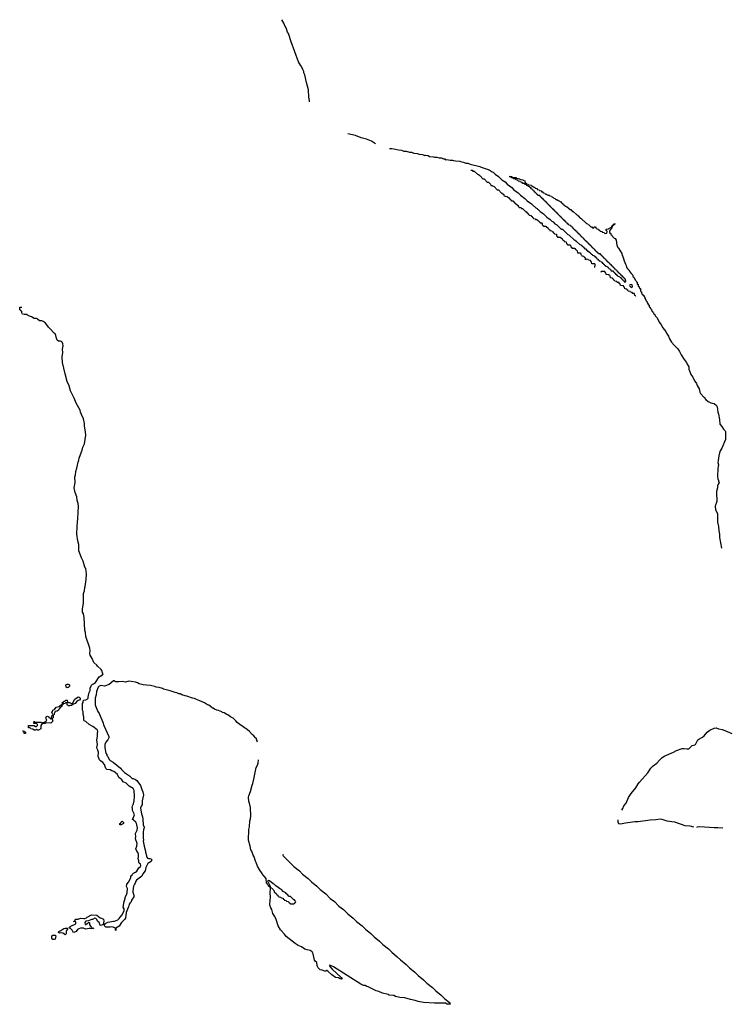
# Model space of a CAD drawing. Header units: inches. Extents: x 2397558 to 2568646, y 256209 to 449595.
# Tile 72 of 85: x 2476786 to 2489632, y 337125 to 355020. Entities that reach past the tile are written whole.
import ezdxf

# ---------------------------------------------------------------- set-up
doc = ezdxf.new("R2010")
doc.units = ezdxf.units.IN
doc.header["$MEASUREMENT"] = 0
for name, color, linetype in [('C4373', 7, 'Continuous'), ('C4374', 7, 'Continuous'), ('C4383', 7, 'Continuous'), ('C4384', 7, 'Continuous'), ('C4385', 7, 'Continuous')]:
    doc.layers.add(name, color=color, linetype=linetype)

msp = doc.modelspace()

# ---------------------------------------------------------------- linework, layer by layer
at = {"layer": 'C4373', "color": 6}
msp.add_lwpolyline([(2479051, 340000), (2479071, 339910), (2479071, 339890), (2479081, 339870), (2479091, 339831), (2479091, 339810), (2479097, 339797), (2479110, 339783), (2479130, 339775), (2479150, 339776), (2479171, 339771), (2479191, 339750), (2479178, 339722), (2479118, 339682), (2479101, 339659), (2479079, 339610), (2479070, 339549), (2479026, 339494), (2479007, 339453), (2478910, 339382), (2478897, 339363), (2478886, 339330), (2478871, 339309), (2478855, 339270), (2478844, 339190), (2478845, 339165), (2478862, 339110), (2478860, 339080), (2478820, 339020), (2478811, 338990), (2478792, 338968), (2478777, 338943), (2478770, 338909), (2478756, 338884), (2478724, 338796), (2478710, 338690), (2478697, 338670), (2478636, 338610), (2478596, 338544), (2478562, 338530), (2478534, 338510), (2478534, 338466), (2478526, 338470), (2478526, 338510), (2478486, 338530), (2478454, 338534), (2478428, 338528), (2478350, 338526), (2478326, 338550), (2478326, 338570), (2478349, 338591), (2478390, 338619), (2478490, 338638), (2478510, 338638), (2478570, 338661), (2478597, 338683), (2478613, 338710), (2478649, 338751), (2478686, 338830), (2478683, 338863), (2478669, 338890), (2478685, 338995), (2478705, 339050), (2478705, 339070), (2478727, 339113), (2478739, 339150), (2478748, 339230), (2478730, 339266), (2478734, 339306), (2478769, 339351), (2478808, 339430), (2478808, 339450), (2478816, 339464), (2478828, 339472), (2478835, 339490), (2478853, 339507), (2478890, 339527), (2478914, 339546), (2478953, 339607), (2478982, 339630), (2478989, 339650), (2478982, 339670), (2478958, 339690), (2478950, 339706), (2478949, 339730), (2478939, 339770), (2478947, 339813), (2478945, 339850), (2478938, 339878), (2478917, 339910), (2478899, 339950), (2478915, 340000)], dxfattribs=at)
for points in [[(2478270, 338558), (2478250, 338566), (2478229, 338610), (2478209, 338630), (2478182, 338670), (2478170, 338682), (2478150, 338689), (2478110, 338668), (2478090, 338668), (2478040, 338640), (2477990, 338635), (2477982, 338630), (2477972, 338610), (2477978, 338578), (2477990, 338574), (2478010, 338594), (2478022, 338598), (2478030, 338614), (2478050, 338614), (2478054, 338610), (2478054, 338570), (2478080, 338540), (2478094, 338530), (2478098, 338518), (2478134, 338510), (2478118, 338502), (2478110, 338489), (2478102, 338502), (2478090, 338506), (2478078, 338502), (2478050, 338504), (2477990, 338489), (2477949, 338509), (2477890, 338507), (2477861, 338499), (2477838, 338482), (2477810, 338449), (2477770, 338429), (2477756, 338436), (2477741, 338470), (2477727, 338487), (2477710, 338502), (2477686, 338510), (2477698, 338530), (2477715, 338545), (2477806, 338590), (2477806, 338626), (2477766, 338630), (2477782, 338638), (2477786, 338650), (2477806, 338670), (2477850, 338675), (2477890, 338691), (2477950, 338682), (2477970, 338684), (2478000, 338700), (2478010, 338710), (2478090, 338751), (2478190, 338745), (2478250, 338696), (2478271, 338691), (2478311, 338670), (2478315, 338635), (2478302, 338578), (2478292, 338568)], [(2477610, 338388), (2477601, 338401), (2477570, 338421), (2477534, 338426), (2477510, 338419), (2477490, 338428), (2477490, 338434), (2477498, 338450), (2477536, 338464), (2477590, 338506), (2477610, 338511), (2477654, 338510), (2477654, 338490), (2477634, 338466), (2477631, 338450), (2477630, 338406)], [(2477390, 338302), (2477369, 338330), (2477370, 338371), (2477390, 338383), (2477410, 338384), (2477430, 338381), (2477445, 338370), (2477430, 338309), (2477410, 338302)]]:
    msp.add_lwpolyline(points, close=True, dxfattribs=at)
at = {"layer": 'C4374', "color": 6}
for points in [[(2478915, 340000), (2478916, 340004), (2478920, 340050), (2478889, 340130), (2478899, 340170), (2478894, 340230), (2478919, 340290), (2478927, 340330), (2478918, 340390), (2478912, 340412), (2478896, 340436), (2478858, 340470), (2478850, 340486), (2478828, 340488), (2478848, 340492), (2478848, 340508), (2478864, 340536), (2478872, 340570), (2478870, 340590), (2478853, 340610), (2478834, 340650), (2478834, 340690), (2478829, 340710), (2478834, 340730), (2478855, 340770), (2478866, 340826), (2478873, 340910), (2478866, 341010), (2478847, 341047), (2478776, 341090), (2478722, 341142), (2478670, 341170), (2478638, 341218), (2478610, 341232), (2478590, 341249), (2478562, 341302), (2478520, 341340), (2478497, 341357), (2478461, 341370), (2478430, 341388), (2478370, 341395), (2478350, 341409), (2478342, 341450), (2478325, 341485), (2478298, 341518), (2478253, 341550), (2478237, 341570), (2478210, 341628), (2478216, 341710), (2478206, 341746), (2478193, 341770), (2478190, 341790), (2478201, 341850), (2478190, 341930), (2478203, 341990), (2478199, 342050), (2478205, 342090), (2478192, 342112), (2478113, 342173), (2478050, 342210), (2477990, 342265), (2477969, 342269), (2477959, 342279), (2477954, 342290), (2477953, 342350), (2477943, 342390), (2477937, 342450), (2477929, 342470), (2477929, 342590), (2477939, 342610), (2477941, 342639), (2477950, 342651), (2477990, 342661), (2478010, 342671), (2478029, 342690), (2478029, 342710), (2478040, 342740), (2478050, 342790), (2478067, 342830), (2478069, 342871), (2478092, 342928), (2478110, 342946), (2478130, 342951), (2478165, 342975), (2478230, 343078), (2478289, 343111), (2478301, 343130), (2478289, 343149), (2478279, 343190), (2478269, 343210), (2478202, 343270), (2478189, 343290), (2478135, 343335), (2478103, 343410), (2478069, 343470), (2478063, 343503), (2478065, 343550), (2478060, 343600), (2477989, 343810), (2477981, 343881), (2477970, 343928), (2477956, 344156), (2477944, 344224), (2477930, 344250), (2477925, 344275), (2477925, 344310), (2477947, 344413), (2477946, 344590), (2477950, 344612), (2477962, 344638), (2477970, 344699), (2477979, 344721), (2477997, 344843), (2477999, 344950), (2477986, 345046), (2477970, 345070), (2477941, 345181), (2477910, 345239), (2477863, 345370), (2477861, 345481), (2477844, 345550), (2477825, 345670), (2477830, 345814), (2477846, 345954), (2477853, 346173), (2477847, 346227), (2477830, 346282), (2477823, 346350), (2477795, 346430), (2477777, 346510), (2477792, 346608), (2477790, 346710), (2477801, 346750), (2477805, 346810), (2477826, 346870), (2477850, 346981), (2477864, 347016), (2477870, 347051), (2477890, 347115), (2477922, 347198), (2477936, 347250), (2477966, 347314), (2477988, 347468), (2477985, 347530), (2477966, 347630), (2477962, 347682), (2477947, 347767), (2477910, 347843), (2477892, 347890), (2477884, 347924), (2477812, 348050), (2477803, 348083), (2477779, 348139), (2477710, 348277), (2477683, 348363), (2477650, 348445), (2477610, 348585), (2477566, 348790), (2477557, 348890), (2477569, 348970), (2477562, 349030), (2477574, 349090), (2477569, 349130), (2477558, 349158), (2477549, 349169), (2477530, 349178), (2477510, 349175), (2477490, 349179), (2477470, 349195), (2477450, 349249), (2477443, 349283), (2477430, 349310), (2477410, 349321), (2477342, 349402), (2477307, 349430), (2477259, 349499), (2477236, 349516), (2477229, 349529), (2477189, 349549), (2477148, 349550), (2477110, 349575), (2477104, 349584), (2477090, 349590), (2477050, 349592), (2477001, 349621), (2476964, 349630), (2476929, 349650), (2476920, 349660), (2476910, 349664), (2476870, 349663), (2476838, 349670), (2476826, 349690), (2476822, 349722), (2476807, 349727), (2476802, 349742), (2476786, 349750), (2476787, 349793), (2476824, 349796)], [(2480000, 342664), (2479962, 342682), (2479926, 342690), (2479825, 342725), (2479794, 342730), (2479735, 342750), (2479706, 342766), (2479681, 342770), (2479645, 342785), (2479610, 342790), (2479523, 342823), (2479402, 342850), (2479382, 342862), (2479322, 342882), (2479270, 342890), (2479243, 342903), (2479190, 342912), (2479162, 342922), (2479090, 342923), (2479030, 342934), (2478959, 342950), (2478928, 342968), (2478890, 342982), (2478810, 342990), (2478770, 343000), (2478710, 342978), (2478650, 342995), (2478590, 342984), (2478550, 342984), (2478530, 342989), (2478510, 343003), (2478490, 343004), (2478410, 342935), (2478330, 342909), (2478270, 342918), (2478230, 342909), (2478213, 342887), (2478183, 342810), (2478175, 342750), (2478159, 342690), (2478159, 342570), (2478163, 342550), (2478190, 342492), (2478206, 342446), (2478230, 342410), (2478295, 342255), (2478317, 342190), (2478406, 341990), (2478407, 341970), (2478391, 341930), (2478354, 341890), (2478331, 341850), (2478331, 341789), (2478355, 341690), (2478368, 341668), (2478371, 341650), (2478387, 341630), (2478415, 341575), (2478430, 341559), (2478485, 341525), (2478616, 341416), (2478636, 341390), (2478690, 341341), (2478780, 341280), (2478830, 341231), (2478850, 341227), (2478890, 341211), (2478916, 341190), (2478985, 341105), (2479007, 341030), (2479027, 340987), (2479037, 340930), (2479015, 340825), (2479015, 340765), (2479011, 340750), (2478993, 340727), (2478984, 340690), (2478999, 340590), (2479021, 340530), (2479027, 340490), (2479033, 340390), (2479047, 340347), (2479047, 340330), (2479038, 340302), (2479031, 340250), (2479028, 340150), (2479034, 340110), (2479031, 340090), (2479051, 340000)]]:
    msp.add_lwpolyline(points, dxfattribs=at)
for points in [[(2477650, 342878), (2477628, 342890), (2477626, 342930), (2477650, 342942), (2477670, 342945), (2477692, 342930), (2477692, 342910), (2477685, 342895), (2477670, 342882)], [(2477690, 342549), (2477670, 342549), (2477662, 342562), (2477649, 342570), (2477648, 342588), (2477642, 342602), (2477630, 342606), (2477618, 342602), (2477614, 342590), (2477574, 342586), (2477572, 342570), (2477553, 342567), (2477553, 342553), (2477542, 342530), (2477522, 342518), (2477503, 342497), (2477490, 342469), (2477470, 342454), (2477432, 342448), (2477424, 342436), (2477413, 342407), (2477412, 342390), (2477398, 342382), (2477394, 342370), (2477392, 342330), (2477378, 342322), (2477374, 342310), (2477391, 342270), (2477350, 342233), (2477270, 342242), (2477249, 342229), (2477192, 342228), (2477171, 342190), (2477171, 342130), (2477130, 342109), (2477109, 342109), (2477090, 342118), (2477070, 342109), (2477050, 342109), (2477028, 342128), (2476989, 342130), (2476982, 342142), (2476970, 342149), (2476949, 342150), (2476946, 342190), (2477047, 342193), (2477073, 342173), (2477090, 342172), (2477108, 342190), (2477108, 342210), (2477090, 342228), (2477046, 342230), (2477050, 342272), (2477058, 342258), (2477073, 342253), (2477170, 342252), (2477190, 342234), (2477202, 342238), (2477206, 342250), (2477230, 342252), (2477268, 342272), (2477276, 342284), (2477278, 342298), (2477269, 342309), (2477266, 342350), (2477290, 342362), (2477314, 342350), (2477318, 342338), (2477333, 342333), (2477338, 342318), (2477350, 342314), (2477362, 342318), (2477368, 342370), (2477382, 342378), (2477386, 342390), (2477369, 342430), (2477384, 342450), (2477389, 342470), (2477417, 342483), (2477450, 342523), (2477505, 342535), (2477530, 342562), (2477538, 342562), (2477550, 342574), (2477562, 342578), (2477566, 342614), (2477582, 342618), (2477588, 342632), (2477607, 342633), (2477626, 342650), (2477650, 342651), (2477658, 342618), (2477672, 342612), (2477690, 342611), (2477727, 342593), (2477747, 342593), (2477790, 342671), (2477850, 342711), (2477870, 342705), (2477885, 342690), (2477885, 342670), (2477872, 342650), (2477850, 342648), (2477819, 342621), (2477792, 342590), (2477762, 342578), (2477730, 342558), (2477710, 342558)], [(2476870, 342048), (2476862, 342082), (2476850, 342086), (2476846, 342094), (2476872, 342092), (2476878, 342078), (2476890, 342074), (2476890, 342049)], [(2478630, 340389), (2478606, 340390), (2478606, 340410), (2478622, 340418), (2478626, 340430), (2478650, 340454), (2478672, 340430), (2478672, 340410)]]:
    msp.add_lwpolyline(points, close=True, dxfattribs=at)
at = {"layer": 'C4383', "color": 6}
msp.add_lwpolyline([(2481573, 339847), (2481572, 339830), (2481580, 339820), (2481614, 339790), (2481640, 339760), (2481772, 339630), (2481870, 339551), (2481930, 339491), (2482030, 339411), (2482091, 339351), (2482190, 339271), (2482251, 339211), (2482350, 339131), (2482430, 339051), (2482510, 338991), (2482590, 338911), (2482670, 338851), (2482750, 338771), (2482851, 338690), (2482910, 338631), (2483010, 338551), (2483070, 338491), (2483170, 338411), (2483230, 338351), (2483330, 338271), (2483390, 338211), (2483490, 338131), (2483550, 338071), (2483650, 337991), (2483710, 337931), (2483810, 337851), (2483870, 337791), (2483970, 337711), (2484030, 337651), (2484130, 337571), (2484190, 337511), (2484290, 337431), (2484350, 337371), (2484450, 337291), (2484511, 337231), (2484570, 337185), (2484605, 337150), (2484612, 337130), (2484595, 337125), (2484558, 337130), (2484524, 337144), (2484490, 337148), (2484330, 337146), (2484130, 337161), (2484030, 337175), (2483976, 337196), (2483889, 337210), (2483790, 337243), (2483695, 337250), (2483621, 337270), (2483585, 337285), (2483503, 337290), (2483482, 337302), (2483381, 337330), (2483318, 337358), (2483264, 337370), (2483122, 337442), (2483094, 337450), (2483065, 337465), (2483036, 337470), (2482986, 337490), (2482490, 337809), (2482424, 337836), (2482414, 337830), (2482424, 337824), (2482426, 337810), (2482467, 337767), (2482630, 337615), (2482651, 337590), (2482635, 337585), (2482611, 337589), (2482584, 337604), (2482530, 337615), (2482460, 337660), (2482390, 337728), (2482370, 337738), (2482362, 337738), (2482352, 337728), (2482333, 337727), (2482284, 337744), (2482250, 337750), (2482210, 337790), (2482199, 337810), (2482191, 337830), (2482186, 337886), (2482156, 337910), (2482143, 337930), (2482120, 338040), (2482101, 338081), (2482066, 338106), (2482010, 338114), (2481970, 338130), (2481910, 338170), (2481850, 338196), (2481796, 338230), (2481630, 338356), (2481599, 338399), (2481570, 338430), (2481564, 338444), (2481530, 338481), (2481484, 338550), (2481446, 338666), (2481422, 338722), (2481390, 338777), (2481367, 338847), (2481350, 338877), (2481335, 338930), (2481332, 338950), (2481348, 339072), (2481342, 339150), (2481347, 339227), (2481344, 339236), (2481349, 339249), (2481331, 339249), (2481326, 339266), (2481310, 339270), (2481307, 339287), (2481290, 339302), (2481283, 339323), (2481270, 339330), (2481266, 339410), (2481222, 339462), (2481210, 339470), (2481182, 339522), (2481150, 339565), (2481110, 339637), (2481085, 339705), (2481070, 339729), (2481048, 339808), (2481030, 339838), (2481006, 339906), (2480990, 339935), (2480974, 340000)], dxfattribs=at)
msp.add_lwpolyline([(2481304, 339376), (2481294, 339370), (2481342, 339270), (2481342, 339262), (2481394, 339210), (2481398, 339198), (2481414, 339190), (2481414, 339170), (2481453, 339133), (2481458, 339118), (2481473, 339113), (2481478, 339098), (2481493, 339093), (2481498, 339078), (2481530, 339074), (2481538, 339058), (2481573, 339053), (2481578, 339038), (2481593, 339033), (2481598, 339018), (2481630, 339014), (2481638, 338998), (2481673, 338993), (2481678, 338978), (2481693, 338973), (2481698, 338958), (2481710, 338954), (2481770, 338954), (2481782, 338958), (2481787, 338973), (2481802, 338978), (2481806, 338990), (2481802, 339002), (2481787, 339007), (2481782, 339022), (2481767, 339027), (2481710, 339086), (2481687, 339087), (2481646, 339130), (2481635, 339135), (2481626, 339150), (2481576, 339176), (2481546, 339210), (2481510, 339228), (2481488, 339250), (2481440, 339280), (2481410, 339308), (2481394, 339314), (2481330, 339368)], close=True, dxfattribs=at)
at = {"layer": 'C4384', "color": 6}
msp.add_line((2487986, 349990), (2487983, 350000), dxfattribs=at)
for points in [[(2488132, 350000), (2488134, 349994), (2488150, 349971), (2488153, 349953), (2488170, 349931), (2488173, 349913), (2488191, 349890), (2488195, 349875), (2488202, 349870), (2488217, 349837), (2488230, 349831), (2488231, 349811), (2488237, 349797), (2488250, 349791), (2488253, 349773), (2488270, 349751), (2488274, 349734), (2488290, 349725), (2488293, 349713), (2488310, 349695), (2488316, 349676), (2488330, 349663), (2488340, 349640), (2488370, 349605), (2488415, 349515), (2488450, 349476), (2488481, 349421), (2488530, 349354), (2488544, 349324), (2488580, 349270), (2488601, 349221), (2488638, 349158), (2488683, 349103), (2488750, 349040), (2488782, 348990), (2488810, 348930), (2488866, 348846), (2488910, 348790), (2488921, 348761), (2488950, 348710), (2488950, 348670), (2488972, 348610), (2488990, 348570), (2489021, 348521), (2489033, 348490), (2489057, 348450), (2489090, 348410), (2489104, 348370), (2489138, 348310), (2489152, 348250), (2489164, 348224), (2489230, 348156), (2489258, 348118), (2489303, 348083), (2489350, 348058), (2489410, 348046), (2489453, 348010), (2489464, 347984), (2489477, 347890), (2489490, 347850), (2489510, 347751), (2489517, 347670), (2489550, 347628), (2489578, 347578), (2489611, 347550), (2489616, 347536), (2489618, 347390), (2489549, 347230), (2489515, 347170), (2489495, 347095), (2489481, 347010), (2489480, 346970), (2489488, 346930), (2489477, 346870), (2489470, 346710), (2489478, 346678), (2489492, 346648), (2489492, 346632), (2489498, 346618), (2489511, 346610), (2489494, 346606), (2489494, 346594), (2489481, 346579), (2489471, 346550), (2489471, 346510), (2489454, 346446), (2489453, 346370), (2489461, 346321), (2489461, 346270), (2489450, 346229), (2489436, 346204), (2489430, 346170), (2489436, 346116), (2489470, 346042), (2489474, 345890), (2489490, 345812), (2489495, 345730), (2489509, 345670), (2489511, 345610), (2489542, 345418)], [(2481110, 341889), (2481083, 341963), (2481070, 341970), (2481043, 342003), (2481010, 342026), (2480966, 342086), (2480898, 342138), (2480872, 342150), (2480825, 342185), (2480810, 342190), (2480739, 342250), (2480717, 342277), (2480664, 342324), (2480616, 342350), (2480567, 342387), (2480553, 342390), (2480501, 342421), (2480470, 342430), (2480459, 342439), (2480403, 342463), (2480367, 342470), (2480328, 342490), (2480306, 342506), (2480292, 342510), (2480282, 342522), (2480222, 342562), (2480200, 342570), (2480145, 342605), (2480063, 342643), (2480030, 342650), (2480000, 342664)], [(2487730, 340655), (2487750, 340685), (2487769, 340731), (2487810, 340783), (2487855, 340885), (2487901, 340959), (2487990, 341060), (2488030, 341130), (2488055, 341165), (2488207, 341330), (2488262, 341418), (2488300, 341460), (2488370, 341511), (2488417, 341563), (2488458, 341602), (2488505, 341635), (2488544, 341656), (2488674, 341710), (2488724, 341736), (2488830, 341777), (2488857, 341777), (2488914, 341766), (2488950, 341769), (2489010, 341830), (2489059, 341841), (2489071, 341849), (2489080, 341860), (2489100, 341910), (2489116, 341930), (2489130, 341942), (2489202, 341978), (2489230, 342004), (2489286, 342074), (2489330, 342109), (2489410, 342147), (2489450, 342148), (2489490, 342130), (2489557, 342117), (2489603, 342103), (2489730, 342050)], [(2480974, 340000), (2480948, 340110), (2480950, 340302), (2480961, 340350), (2480970, 340461), (2480983, 340497), (2480989, 340551), (2480982, 340702), (2480962, 340782), (2480950, 340810), (2480944, 340890), (2480950, 340916), (2480984, 340996), (2481010, 341111), (2481023, 341137), (2481045, 341215), (2481088, 341432), (2481108, 341472), (2481120, 341510), (2481130, 341571)], [(2487659, 340479), (2487662, 340442), (2487671, 340411), (2487710, 340403), (2487798, 340422), (2487970, 340446), (2488030, 340450), (2488250, 340480), (2488350, 340484), (2488430, 340495), (2488461, 340490), (2488550, 340461), (2488690, 340442), (2488877, 340377), (2488968, 340368), (2489036, 340350)], [(2489096, 340344), (2489110, 340352), (2489150, 340355), (2489410, 340340), (2489480, 340340), (2489571, 340330)]]:
    msp.add_lwpolyline(points, dxfattribs=at)
at = {"layer": 'C4385', "color": 6}
for points in [[(2482052, 353528), (2482053, 353553), (2482042, 353610), (2482037, 353743), (2481999, 353879), (2481970, 354021), (2481954, 354054), (2481950, 354078), (2481933, 354113), (2481930, 354132), (2481914, 354154), (2481910, 354171), (2481890, 354191), (2481856, 354256), (2481719, 354619), (2481670, 354771), (2481655, 354795), (2481629, 354870), (2481614, 354894), (2481590, 354957), (2481550, 355020)], [(2483256, 352764), (2483183, 352810), (2483090, 352848), (2482992, 352872), (2482890, 352915), (2482750, 352944)], [(2483510, 352682), (2483550, 352681), (2483590, 352671), (2483616, 352670), (2483670, 352653), (2483730, 352650), (2483770, 352632), (2483811, 352630), (2483870, 352612), (2483911, 352610), (2483953, 352593), (2484012, 352590), (2484050, 352577), (2484110, 352571), (2484150, 352552), (2484170, 352556), (2484210, 352551), (2484235, 352535), (2484310, 352530), (2484330, 352519), (2484370, 352522), (2484410, 352510), (2484454, 352510), (2484493, 352493), (2484512, 352490), (2484530, 352472), (2484550, 352479), (2484610, 352470), (2484654, 352470), (2484670, 352462), (2484710, 352455), (2484790, 352451), (2484815, 352435), (2484852, 352430), (2484894, 352414), (2484931, 352410), (2484973, 352393), (2485151, 352350), (2485178, 352338), (2485211, 352330), (2485319, 352290), (2485375, 352255), (2485391, 352250), (2485430, 352211), (2485491, 352171), (2485551, 352111), (2485611, 352071), (2485650, 352031), (2485731, 351971), (2485770, 351931), (2485850, 351871), (2485892, 351830), (2485970, 351771), (2486012, 351730), (2486090, 351671), (2486130, 351632), (2486145, 351625), (2486170, 351602), (2486191, 351591), (2486198, 351578), (2486212, 351570), (2486250, 351532), (2486265, 351525), (2486290, 351502), (2486311, 351491), (2486318, 351478), (2486332, 351470), (2486370, 351432), (2486432, 351390), (2486460, 351360), (2486484, 351344), (2486512, 351312), (2486551, 351291), (2486630, 351214), (2486651, 351211), (2486750, 351114), (2486771, 351111), (2486870, 351014), (2486891, 351011), (2486894, 350994), (2486911, 350991), (2486970, 350934), (2486991, 350931), (2486994, 350914), (2487014, 350910), (2487018, 350898), (2487034, 350890), (2487038, 350878), (2487050, 350874), (2487058, 350858), (2487070, 350854), (2487110, 350814), (2487131, 350811), (2487134, 350794), (2487154, 350790), (2487158, 350778), (2487170, 350774), (2487178, 350758), (2487194, 350750), (2487198, 350738), (2487234, 350730), (2487238, 350718), (2487250, 350714), (2487258, 350698), (2487270, 350694), (2487278, 350678), (2487294, 350670), (2487298, 350658), (2487313, 350653), (2487318, 350638), (2487353, 350633), (2487358, 350618), (2487373, 350613), (2487378, 350598), (2487393, 350593), (2487398, 350578), (2487413, 350573), (2487418, 350558), (2487433, 350553), (2487438, 350538), (2487473, 350533), (2487478, 350518), (2487493, 350513), (2487498, 350498), (2487513, 350493), (2487518, 350478), (2487533, 350473), (2487538, 350458), (2487573, 350453), (2487578, 350438), (2487593, 350433), (2487598, 350418), (2487613, 350413), (2487618, 350398), (2487633, 350393), (2487638, 350378), (2487653, 350373), (2487658, 350358), (2487693, 350353), (2487698, 350338), (2487713, 350333), (2487718, 350318), (2487733, 350313), (2487738, 350298), (2487753, 350293), (2487758, 350278), (2487773, 350273), (2487778, 350258), (2487790, 350254), (2487802, 350258), (2487806, 350270), (2487802, 350302), (2487787, 350307), (2487782, 350322), (2487767, 350327), (2487762, 350342), (2487747, 350347), (2487742, 350362), (2487727, 350367), (2487722, 350382), (2487707, 350387), (2487702, 350402), (2487687, 350407), (2487682, 350422), (2487667, 350427), (2487662, 350442), (2487647, 350447), (2487642, 350462), (2487627, 350467), (2487622, 350482), (2487607, 350487), (2487602, 350502), (2487587, 350507), (2487582, 350522), (2487567, 350527), (2487562, 350542), (2487547, 350547), (2487542, 350562), (2487527, 350567), (2487522, 350582), (2487507, 350587), (2487502, 350602), (2487487, 350607), (2487482, 350622), (2487467, 350627), (2487462, 350642), (2487447, 350647), (2487442, 350662), (2487427, 350667), (2487422, 350682), (2487407, 350687), (2487402, 350702), (2487387, 350707), (2487382, 350722), (2487367, 350727), (2487362, 350742), (2487347, 350747), (2487342, 350762), (2487307, 350767), (2487302, 350782), (2487287, 350787), (2487282, 350802), (2487267, 350807), (2487262, 350822), (2487247, 350827), (2487242, 350842), (2487227, 350847), (2487222, 350862), (2487207, 350867), (2487202, 350882), (2487187, 350887), (2487182, 350902), (2487167, 350907), (2487162, 350922), (2487147, 350927), (2487142, 350942), (2487127, 350947), (2487122, 350962), (2487107, 350967), (2487102, 350982), (2487087, 350987), (2487082, 351002), (2487067, 351007), (2487062, 351022), (2487047, 351027), (2487042, 351042), (2487027, 351047), (2487022, 351062), (2487007, 351067), (2487002, 351082), (2486987, 351087), (2486982, 351102), (2486967, 351107), (2486962, 351122), (2486947, 351127), (2486942, 351142), (2486927, 351147), (2486922, 351162), (2486907, 351167), (2486902, 351182), (2486887, 351187), (2486882, 351202), (2486867, 351207), (2486862, 351222), (2486847, 351227), (2486842, 351242), (2486827, 351247), (2486822, 351262), (2486807, 351267), (2486802, 351282), (2486767, 351287), (2486762, 351302), (2486747, 351307), (2486742, 351322), (2486727, 351327), (2486722, 351342), (2486707, 351347), (2486702, 351362), (2486687, 351367), (2486682, 351382), (2486667, 351387), (2486662, 351402), (2486647, 351407), (2486642, 351422), (2486627, 351427), (2486622, 351442), (2486607, 351447), (2486602, 351462), (2486587, 351467), (2486582, 351482), (2486567, 351487), (2486562, 351502), (2486547, 351507), (2486542, 351522), (2486527, 351527), (2486522, 351542), (2486507, 351547), (2486502, 351562), (2486487, 351567), (2486482, 351582), (2486467, 351587), (2486462, 351602), (2486447, 351607), (2486442, 351622), (2486427, 351627), (2486422, 351642), (2486407, 351647), (2486402, 351662), (2486387, 351667), (2486382, 351682), (2486367, 351687), (2486362, 351702), (2486347, 351707), (2486342, 351722), (2486327, 351727), (2486322, 351742), (2486307, 351747), (2486302, 351762), (2486287, 351767), (2486282, 351782), (2486267, 351787), (2486262, 351802), (2486247, 351807), (2486242, 351822), (2486207, 351827), (2486202, 351842), (2486187, 351847), (2486182, 351862), (2486167, 351867), (2486162, 351882), (2486147, 351887), (2486142, 351902), (2486127, 351907), (2486122, 351922), (2486107, 351927), (2486102, 351942), (2486087, 351947), (2486082, 351962), (2486067, 351967), (2486062, 351982), (2486030, 351986), (2486022, 352002), (2486007, 352007), (2486002, 352022), (2485970, 352026), (2485962, 352042), (2485930, 352046), (2485922, 352062), (2485890, 352066), (2485882, 352082), (2485850, 352088), (2485842, 352102), (2485810, 352108), (2485802, 352122), (2485766, 352130), (2485762, 352142), (2485730, 352148), (2485722, 352162), (2485686, 352170), (2485732, 352170), (2485734, 352154), (2485810, 352150), (2485814, 352134), (2485822, 352138), (2485870, 352130), (2485880, 352120), (2485894, 352114), (2485932, 352110), (2485941, 352101), (2485971, 352090), (2485974, 352054), (2485992, 352050), (2485994, 352034), (2486029, 352031), (2486038, 352018), (2486091, 352010), (2486096, 351996), (2486114, 351990), (2486122, 351982), (2486130, 351982), (2486134, 351974), (2486152, 351970), (2486158, 351958), (2486192, 351950), (2486194, 351934), (2486231, 351930), (2486233, 351913), (2486271, 351910), (2486272, 351892), (2486294, 351890), (2486298, 351878), (2486311, 351871), (2486331, 351870), (2486338, 351858), (2486351, 351851), (2486371, 351850), (2486378, 351838), (2486391, 351831), (2486412, 351830), (2486421, 351821), (2486451, 351810), (2486460, 351800), (2486482, 351790), (2486495, 351775), (2486512, 351770), (2486534, 351754), (2486552, 351750), (2486574, 351734), (2486591, 351730), (2486600, 351720), (2486622, 351710), (2486634, 351694), (2486650, 351691), (2486655, 351675), (2486671, 351670), (2486678, 351658), (2486711, 351631), (2486730, 351622), (2486735, 351615), (2486751, 351610), (2486758, 351598), (2486791, 351571), (2486811, 351570), (2486812, 351552), (2486832, 351550), (2486834, 351534), (2486850, 351532), (2486912, 351472), (2486932, 351470), (2486934, 351454), (2486952, 351450), (2486954, 351434), (2486970, 351432), (2486974, 351414), (2486994, 351410), (2487090, 351314), (2487114, 351310), (2487118, 351298), (2487133, 351293), (2487170, 351254), (2487190, 351254), (2487198, 351238), (2487210, 351234), (2487222, 351238), (2487230, 351254), (2487250, 351254), (2487258, 351238), (2487274, 351230), (2487278, 351218), (2487310, 351212), (2487314, 351194), (2487334, 351190), (2487338, 351178), (2487374, 351170), (2487378, 351158), (2487412, 351152), (2487418, 351138), (2487430, 351134), (2487462, 351138), (2487466, 351170), (2487462, 351182), (2487448, 351188), (2487446, 351214), (2487490, 351218), (2487530, 351242), (2487538, 351242), (2487549, 351251), (2487550, 351271), (2487567, 351273), (2487570, 351292), (2487586, 351294), (2487588, 351310), (2487614, 351310), (2487598, 351302), (2487594, 351290), (2487574, 351286), (2487570, 351268), (2487554, 351266), (2487551, 351230), (2487537, 351223), (2487530, 351209), (2487520, 351200), (2487511, 351170), (2487511, 351151), (2487530, 351132), (2487535, 351115), (2487550, 351102), (2487561, 351081), (2487591, 351051), (2487610, 351042), (2487630, 351012), (2487640, 350920), (2487660, 350880), (2487670, 350870), (2487730, 350770), (2487737, 350737), (2487750, 350714), (2487775, 350635), (2487790, 350610), (2487797, 350577), (2487810, 350551), (2487819, 350519), (2487830, 350510), (2487834, 350494), (2487850, 350485), (2487854, 350474), (2487865, 350470), (2487878, 350438), (2487890, 350431), (2487896, 350416), (2487910, 350410), (2487913, 350393), (2487930, 350376), (2487935, 350355), (2487950, 350342), (2487956, 350316), (2487970, 350311), (2487973, 350293), (2487990, 350278), (2487997, 350257), (2488010, 350251), (2488012, 350212), (2488030, 350211), (2488032, 350172), (2488050, 350171), (2488054, 350134), (2488070, 350132), (2488073, 350093), (2488078, 350078), (2488090, 350074), (2488091, 350051), (2488098, 350038), (2488110, 350034), (2488116, 350016), (2488130, 350011), (2488132, 350000)], [(2484990, 352286), (2485010, 352286), (2485026, 352270), (2485048, 352268), (2485106, 352210), (2485130, 352206), (2485136, 352196), (2485160, 352180), (2485206, 352130), (2485228, 352128), (2485286, 352070), (2485310, 352066), (2485346, 352030), (2485349, 352009), (2485370, 352008), (2485409, 351989), (2485466, 351930), (2485488, 351928), (2485546, 351870), (2485566, 351866), (2485568, 351850), (2485586, 351846), (2485590, 351826), (2485602, 351822), (2485606, 351810), (2485650, 351806), (2485680, 351780), (2485710, 351746), (2485722, 351742), (2485726, 351730), (2485750, 351726), (2485790, 351686), (2485802, 351682), (2485806, 351670), (2485826, 351666), (2485828, 351650), (2485846, 351646), (2485850, 351626), (2485862, 351622), (2485867, 351607), (2485890, 351606), (2485902, 351602), (2485906, 351590), (2485928, 351588), (2485970, 351546), (2485982, 351542), (2485986, 351530), (2486006, 351526), (2486008, 351510), (2486026, 351506), (2486030, 351486), (2486042, 351482), (2486047, 351467), (2486082, 351462), (2486086, 351450), (2486102, 351442), (2486110, 351426), (2486122, 351422), (2486127, 351407), (2486162, 351402), (2486166, 351390), (2486187, 351387), (2486210, 351366), (2486222, 351362), (2486230, 351346), (2486242, 351342), (2486246, 351330), (2486270, 351326), (2486286, 351310), (2486286, 351290), (2486302, 351282), (2486308, 351268), (2486350, 351266), (2486366, 351250), (2486386, 351246), (2486390, 351226), (2486402, 351222), (2486410, 351206), (2486422, 351202), (2486426, 351190), (2486462, 351182), (2486466, 351170), (2486482, 351162), (2486487, 351147), (2486502, 351142), (2486510, 351126), (2486542, 351122), (2486546, 351090), (2486562, 351082), (2486566, 351066), (2486610, 351066), (2486622, 351062), (2486626, 351050), (2486646, 351046), (2486650, 351026), (2486662, 351022), (2486670, 351006), (2486682, 351002), (2486686, 350990), (2486722, 350982), (2486728, 350948), (2486742, 350942), (2486746, 350926), (2486790, 350926), (2486802, 350922), (2486806, 350890), (2486822, 350882), (2486826, 350866), (2486870, 350866), (2486882, 350862), (2486890, 350846), (2486902, 350842), (2486906, 350830), (2486922, 350822), (2486926, 350786), (2486970, 350786), (2486982, 350782), (2486986, 350750), (2487002, 350742), (2487006, 350726), (2487042, 350722), (2487050, 350706), (2487062, 350702), (2487066, 350690), (2487064, 350656)], [(2487244, 350516), (2487246, 350570), (2487242, 350582), (2487230, 350586), (2487186, 350586), (2487182, 350622), (2487170, 350626), (2487162, 350642), (2487128, 350648), (2487122, 350662), (2487090, 350666), (2487078, 350662), (2487073, 350647)], [(2487983, 350000), (2487982, 350002), (2487966, 350010), (2487962, 350042), (2487930, 350046), (2487922, 350062), (2487890, 350066), (2487882, 350082), (2487847, 350087), (2487842, 350102), (2487827, 350107), (2487822, 350122), (2487787, 350127), (2487782, 350162), (2487767, 350167), (2487762, 350182), (2487707, 350187), (2487702, 350222), (2487687, 350227), (2487682, 350242), (2487650, 350246), (2487642, 350262), (2487607, 350267), (2487602, 350282), (2487587, 350287), (2487582, 350302), (2487567, 350307), (2487562, 350322), (2487527, 350327), (2487522, 350362), (2487507, 350367), (2487502, 350382), (2487447, 350387), (2487442, 350422), (2487427, 350427), (2487422, 350442), (2487410, 350446), (2487370, 350446), (2487358, 350442), (2487352, 350428)]]:
    msp.add_lwpolyline(points, dxfattribs=at)
msp.add_lwpolyline([(2487910, 350206), (2487878, 350202), (2487874, 350190), (2487878, 350178), (2487893, 350173), (2487898, 350158), (2487910, 350154), (2487922, 350158), (2487926, 350170), (2487922, 350202)], close=True, dxfattribs=at)

doc.saveas('drawing.dxf')
